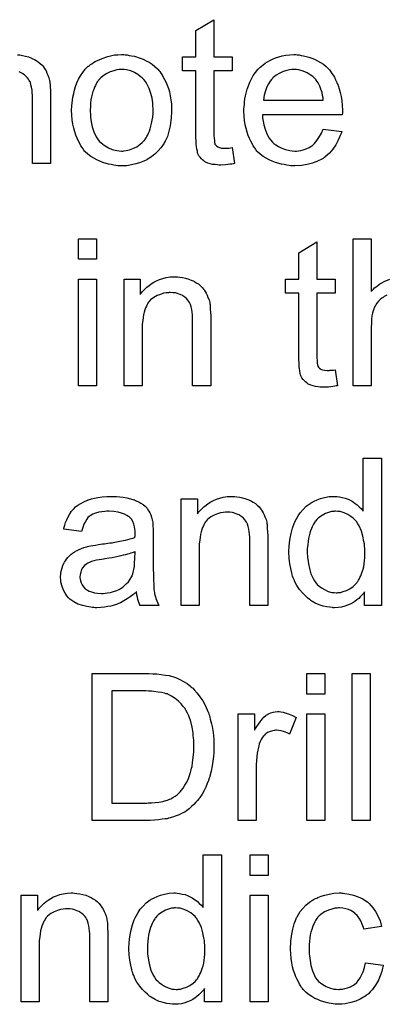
# Model space of a CAD drawing. Extents: x -1.5 to 9, y -3 to 5.
# Tile 233 of 256: x 5.205 to 5.404, y -0.879 to -0.343. Entities that reach past the tile are written whole.
import ezdxf

# ---------------------------------------------------------------- set-up
doc = ezdxf.new("R2010")
doc.units = 0
doc.layers.add('qfn16-30-34-a_mechanical_19', color=1, linetype='CONTINUOUS')

msp = doc.modelspace()

# ---------------------------------------------------------------- linework, layer by layer
at = {"layer": 'qfn16-30-34-a_mechanical_19', "color": 1}
for points in [[(5.310468, -0.363162), (5.320419, -0.363162), (5.320419, -0.370798), (5.310468, -0.370798), (5.310468, -0.40493), (5.310468, -0.405161), (5.310468, -0.405624), (5.310468, -0.406318), (5.310584, -0.407128), (5.3107, -0.408979), (5.310815, -0.409789), (5.310931, -0.410368), (5.311047, -0.410599), (5.311394, -0.411062), (5.311857, -0.41164), (5.312667, -0.412219), (5.312898, -0.412335), (5.313477, -0.412566), (5.314518, -0.412798), (5.316022, -0.412913), (5.317179, -0.412913), (5.317757, -0.412798), (5.318567, -0.412798), (5.319493, -0.412682), (5.320419, -0.412566), (5.321691, -0.421244), (5.32146, -0.421244), (5.320997, -0.421359), (5.320187, -0.421475), (5.319146, -0.421591), (5.317989, -0.421822), (5.316716, -0.421938), (5.314171, -0.422053), (5.313245, -0.422053), (5.31232, -0.421938), (5.311163, -0.421822), (5.309774, -0.421706), (5.308386, -0.421359), (5.307113, -0.421012), (5.30584, -0.420434), (5.305725, -0.420318), (5.305378, -0.420087), (5.304915, -0.41974), (5.304221, -0.419161), (5.303642, -0.418582), (5.302948, -0.417773), (5.302254, -0.416963), (5.301791, -0.415921), (5.301791, -0.415806), (5.30156, -0.415343), (5.301444, -0.414533), (5.301212, -0.413376), (5.300981, -0.411872), (5.300865, -0.410946), (5.300865, -0.409905), (5.30075, -0.408632), (5.300634, -0.40736), (5.300634, -0.405971), (5.300634, -0.404351), (5.300634, -0.370798), (5.293345, -0.370798), (5.293345, -0.363162), (5.300634, -0.363162), (5.300634, -0.348815), (5.310468, -0.342915), (5.310468, -0.363162)], [(5.203562, -0.362005), (5.204834, -0.362121), (5.206338, -0.362352), (5.207958, -0.362699), (5.209694, -0.363162), (5.211314, -0.363856), (5.211545, -0.363972), (5.212008, -0.364204), (5.212818, -0.364551), (5.213743, -0.365129), (5.2149, -0.365823), (5.215941, -0.366749), (5.216983, -0.367675), (5.217908, -0.368832), (5.218024, -0.368947), (5.218256, -0.36941), (5.218603, -0.369988), (5.219181, -0.370798), (5.219644, -0.371955), (5.220107, -0.373112), (5.220685, -0.374501), (5.221032, -0.376005), (5.221032, -0.376121), (5.221148, -0.376583), (5.221264, -0.377278), (5.221379, -0.378203), (5.221379, -0.379592), (5.221495, -0.381211), (5.221611, -0.383178), (5.221611, -0.385608), (5.221611, -0.421244), (5.211776, -0.421244), (5.211776, -0.386071), (5.211776, -0.385955), (5.211776, -0.385839), (5.211776, -0.385029), (5.211776, -0.383988), (5.211661, -0.382716), (5.211545, -0.381211), (5.211314, -0.379707), (5.210966, -0.378319), (5.210619, -0.377046), (5.210619, -0.37693), (5.210388, -0.376583), (5.210041, -0.376005), (5.209694, -0.375311), (5.209115, -0.374616), (5.208421, -0.373807), (5.207495, -0.372997), (5.206454, -0.372303), (5.206338, -0.372187), (5.205991, -0.371955), (5.205297, -0.371724), (5.204487, -0.371377)], [(5.262221, -0.362005), (5.263263, -0.362121), (5.26442, -0.362352), (5.265693, -0.362584), (5.267197, -0.362815), (5.27032, -0.363856), (5.27194, -0.364435), (5.27356, -0.365245), (5.27518, -0.366055), (5.2768, -0.367212), (5.278304, -0.368369), (5.279808, -0.369757), (5.279924, -0.369873), (5.280155, -0.370104), (5.280502, -0.370567), (5.280965, -0.371146), (5.281543, -0.371955), (5.282238, -0.372997), (5.282932, -0.374154), (5.283626, -0.375426), (5.28432, -0.376815), (5.285014, -0.37855), (5.285709, -0.380286), (5.286287, -0.382253), (5.28675, -0.384335), (5.287097, -0.386534), (5.287328, -0.388848), (5.287444, -0.391393), (5.287444, -0.391509), (5.287444, -0.391856), (5.287444, -0.392434), (5.287444, -0.393244), (5.287328, -0.39417), (5.287213, -0.395327), (5.287213, -0.396484), (5.286981, -0.397757), (5.286634, -0.400649), (5.28594, -0.403541), (5.28513, -0.406434), (5.283973, -0.409095), (5.283973, -0.409211), (5.283857, -0.409327), (5.283626, -0.409674), (5.283395, -0.410136), (5.282585, -0.411293), (5.281543, -0.412682), (5.280155, -0.414302), (5.278419, -0.415921), (5.276453, -0.417541), (5.274139, -0.419045), (5.274023, -0.419045), (5.273907, -0.419161), (5.27356, -0.419392), (5.272982, -0.419624), (5.272403, -0.419855), (5.271709, -0.420087), (5.269973, -0.420781), (5.268007, -0.421359), (5.265577, -0.421938), (5.263031, -0.422401), (5.260255, -0.422516), (5.259098, -0.422516), (5.258172, -0.422401), (5.257131, -0.422285), (5.255974, -0.422053), (5.254585, -0.421822), (5.253197, -0.421591), (5.250073, -0.420665), (5.248337, -0.419971), (5.246718, -0.419277), (5.245098, -0.418351), (5.243478, -0.41731), (5.241974, -0.416153), (5.24047, -0.414764), (5.240354, -0.414649), (5.240123, -0.414417), (5.239776, -0.413954), (5.239313, -0.41326), (5.238734, -0.41245), (5.238156, -0.411525), (5.237462, -0.410368), (5.236767, -0.408979), (5.236073, -0.407475), (5.235379, -0.40574), (5.234801, -0.403889), (5.234222, -0.401922), (5.233759, -0.399723), (5.233412, -0.397409), (5.233181, -0.394864), (5.233065, -0.392203), (5.233065, -0.391971), (5.233065, -0.391509), (5.233181, -0.390699), (5.233181, -0.389542), (5.233297, -0.388269), (5.233528, -0.386649), (5.233759, -0.385029), (5.234222, -0.383178), (5.234685, -0.381327), (5.235263, -0.37936), (5.235958, -0.377278), (5.236883, -0.375311), (5.237809, -0.373459), (5.239082, -0.371608), (5.240354, -0.369873), (5.241974, -0.368369), (5.24209, -0.368253), (5.242321, -0.368137), (5.242784, -0.36779), (5.243362, -0.367327), (5.244057, -0.366865), (5.244982, -0.366286), (5.245908, -0.365708), (5.247065, -0.365129), (5.248337, -0.364551), (5.249726, -0.363972), (5.25285, -0.362931), (5.256436, -0.362121), (5.258288, -0.362005), (5.260255, -0.361889), (5.261412, -0.361889), (5.262221, -0.362005)], [(5.355823, -0.362005), (5.356748, -0.362121), (5.357905, -0.362352), (5.359178, -0.362584), (5.360682, -0.362931), (5.362071, -0.363278), (5.36369, -0.363856), (5.365194, -0.364435), (5.366814, -0.365245), (5.368434, -0.36617), (5.370054, -0.367212), (5.371558, -0.368484), (5.372946, -0.369873), (5.373062, -0.369988), (5.373293, -0.37022), (5.373641, -0.370683), (5.374103, -0.371377), (5.374682, -0.372187), (5.37526, -0.373112), (5.375955, -0.374269), (5.376649, -0.375658), (5.377343, -0.377162), (5.378037, -0.378782), (5.378616, -0.380633), (5.379194, -0.3826), (5.379657, -0.384798), (5.380004, -0.387112), (5.380235, -0.389542), (5.380351, -0.392203), (5.380351, -0.392319), (5.380351, -0.392781), (5.380351, -0.393591), (5.380235, -0.394748), (5.336848, -0.394748), (5.336848, -0.394864), (5.336848, -0.395211), (5.336964, -0.395674), (5.336964, -0.396368), (5.337079, -0.397178), (5.337311, -0.398104), (5.337658, -0.400186), (5.338352, -0.4025), (5.339278, -0.405046), (5.34055, -0.40736), (5.34217, -0.409442), (5.342286, -0.409442), (5.342402, -0.409674), (5.343096, -0.410252), (5.344137, -0.411062), (5.345525, -0.411872), (5.347377, -0.412798), (5.349459, -0.413607), (5.351773, -0.414186), (5.353046, -0.414302), (5.354434, -0.414417), (5.35536, -0.414417), (5.356401, -0.414302), (5.357674, -0.41407), (5.359062, -0.413723), (5.360682, -0.41326), (5.362186, -0.412566), (5.36369, -0.41164), (5.363806, -0.411525), (5.364385, -0.411062), (5.365079, -0.410368), (5.365889, -0.409442), (5.366814, -0.40817), (5.367856, -0.40655), (5.368897, -0.404699), (5.369823, -0.4025), (5.380004, -0.403773), (5.380004, -0.403889), (5.379888, -0.40412), (5.379773, -0.404583), (5.379541, -0.405277), (5.379194, -0.405971), (5.378847, -0.406897), (5.377922, -0.408864), (5.376765, -0.411062), (5.375145, -0.413376), (5.373293, -0.415574), (5.37098, -0.417657), (5.370864, -0.417657), (5.370632, -0.417888), (5.370285, -0.41812), (5.369823, -0.418467), (5.369128, -0.418814), (5.368434, -0.419161), (5.367508, -0.419624), (5.366467, -0.420087), (5.36531, -0.420549), (5.364153, -0.421012), (5.361261, -0.421706), (5.358021, -0.422285), (5.354434, -0.422516), (5.353162, -0.422516), (5.352352, -0.422401), (5.35131, -0.422285), (5.350038, -0.422053), (5.348649, -0.421822), (5.347145, -0.421591), (5.343906, -0.420665), (5.34217, -0.419971), (5.34055, -0.419277), (5.338815, -0.418351), (5.337195, -0.41731), (5.335691, -0.416153), (5.334187, -0.414764), (5.334071, -0.414649), (5.33384, -0.414417), (5.333493, -0.413954), (5.33303, -0.41326), (5.332451, -0.41245), (5.331873, -0.411525), (5.331179, -0.410368), (5.330484, -0.409095), (5.32979, -0.407591), (5.329096, -0.405971), (5.328518, -0.40412), (5.327939, -0.402153), (5.327476, -0.40007), (5.327129, -0.397757), (5.326898, -0.395327), (5.326782, -0.392781), (5.326782, -0.392666), (5.326782, -0.392087), (5.326782, -0.391393), (5.326898, -0.390352), (5.327014, -0.389079), (5.327129, -0.387691), (5.327361, -0.386071), (5.327708, -0.384451), (5.328633, -0.380749), (5.329212, -0.378897), (5.329906, -0.37693), (5.330832, -0.375079), (5.331873, -0.373344), (5.33303, -0.371608), (5.334303, -0.369988), (5.334418, -0.369873), (5.33465, -0.369641), (5.335113, -0.369294), (5.335691, -0.368716), (5.336385, -0.368137), (5.337311, -0.367443), (5.338352, -0.366633), (5.339625, -0.365939), (5.340898, -0.365129), (5.342402, -0.364435), (5.344021, -0.363741), (5.345757, -0.363162), (5.347608, -0.362584), (5.349575, -0.362237), (5.351658, -0.362005), (5.353856, -0.361889), (5.355013, -0.361889), (5.355823, -0.362005)], [(5.260255, -0.369988), (5.25956, -0.369988), (5.258982, -0.370104), (5.257709, -0.37022), (5.255974, -0.370683), (5.254007, -0.371377), (5.251924, -0.372303), (5.249957, -0.373691), (5.248916, -0.374616), (5.24799, -0.375542), (5.24799, -0.375658), (5.247759, -0.375774), (5.247528, -0.376121), (5.247181, -0.376583), (5.246833, -0.377162), (5.246486, -0.377856), (5.246024, -0.378782), (5.245561, -0.379707), (5.245098, -0.380864), (5.244635, -0.382021), (5.244288, -0.38341), (5.243941, -0.384914), (5.243594, -0.386534), (5.243362, -0.388269), (5.243247, -0.390236), (5.243131, -0.392203), (5.243131, -0.392319), (5.243131, -0.392666), (5.243131, -0.393244), (5.243247, -0.394054), (5.243247, -0.39498), (5.243362, -0.396021), (5.243709, -0.398451), (5.244288, -0.401228), (5.245214, -0.404004), (5.246371, -0.406665), (5.247181, -0.407822), (5.24799, -0.408979), (5.248106, -0.408979), (5.248222, -0.409211), (5.248916, -0.409789), (5.249957, -0.410715), (5.251346, -0.41164), (5.253081, -0.412682), (5.255164, -0.413607), (5.257593, -0.414186), (5.258866, -0.414302), (5.260255, -0.414417), (5.260949, -0.414417), (5.261527, -0.414302), (5.2628, -0.41407), (5.264535, -0.413723), (5.266387, -0.413029), (5.268469, -0.412103), (5.270436, -0.410715), (5.271477, -0.409789), (5.272403, -0.408864), (5.272519, -0.408748), (5.272635, -0.408632), (5.272866, -0.408285), (5.273213, -0.407822), (5.27356, -0.407244), (5.274023, -0.40655), (5.274486, -0.405624), (5.274949, -0.404699), (5.275411, -0.403541), (5.275758, -0.402269), (5.276221, -0.40088), (5.276568, -0.399376), (5.276915, -0.397641), (5.277147, -0.395905), (5.277378, -0.393938), (5.277378, -0.391856), (5.277378, -0.39174), (5.277378, -0.391393), (5.277378, -0.390815), (5.277262, -0.39012), (5.277262, -0.389195), (5.277147, -0.388153), (5.2768, -0.385724), (5.276221, -0.383178), (5.275296, -0.380401), (5.274023, -0.377856), (5.273329, -0.376583), (5.272403, -0.375542), (5.272403, -0.375426), (5.272172, -0.375311), (5.271477, -0.374616), (5.270436, -0.373807), (5.269048, -0.372765), (5.267312, -0.371724), (5.26523, -0.370798), (5.262916, -0.37022), (5.261643, -0.370104), (5.260255, -0.369988)], [(5.353972, -0.369988), (5.353277, -0.369988), (5.352815, -0.370104), (5.351542, -0.37022), (5.350038, -0.370567), (5.348187, -0.371146), (5.34622, -0.371955), (5.344368, -0.373112), (5.342517, -0.374616), (5.342286, -0.374848), (5.341823, -0.375426), (5.341013, -0.376468), (5.340203, -0.377856), (5.339278, -0.379476), (5.338468, -0.381558), (5.337774, -0.383988), (5.337426, -0.386649), (5.369938, -0.386649), (5.369938, -0.386534), (5.369938, -0.386302), (5.369823, -0.385955), (5.369823, -0.385492), (5.369591, -0.384104), (5.369244, -0.3826), (5.368666, -0.380749), (5.368087, -0.379013), (5.367161, -0.377278), (5.36612, -0.375774), (5.36612, -0.375658), (5.365889, -0.375542), (5.36531, -0.374848), (5.364269, -0.373922), (5.362881, -0.372881), (5.361145, -0.37184), (5.359062, -0.370914), (5.356633, -0.37022), (5.35536, -0.370104), (5.353972, -0.369988)], [(5.246602, -0.473355), (5.236767, -0.473355), (5.236767, -0.462132), (5.246602, -0.462132), (5.246602, -0.473355)], [(5.366467, -0.484115), (5.376417, -0.484115), (5.376417, -0.491751), (5.366467, -0.491751), (5.366467, -0.525883), (5.366467, -0.526114), (5.366467, -0.526577), (5.366467, -0.527271), (5.366583, -0.528081), (5.366699, -0.529932), (5.366814, -0.530742), (5.36693, -0.531321), (5.367046, -0.531552), (5.367393, -0.532015), (5.367856, -0.532593), (5.368666, -0.533172), (5.368897, -0.533288), (5.369475, -0.533519), (5.370517, -0.53375), (5.372021, -0.533866), (5.373178, -0.533866), (5.373756, -0.53375), (5.374566, -0.53375), (5.375492, -0.533635), (5.376417, -0.533519), (5.37769, -0.542196), (5.377459, -0.542196), (5.376996, -0.542312), (5.376186, -0.542428), (5.375145, -0.542543), (5.373988, -0.542775), (5.372715, -0.542891), (5.37017, -0.543006), (5.369244, -0.543006), (5.368318, -0.542891), (5.367161, -0.542775), (5.365773, -0.542659), (5.364385, -0.542312), (5.363112, -0.541965), (5.361839, -0.541386), (5.361724, -0.541271), (5.361376, -0.541039), (5.360914, -0.540692), (5.360219, -0.540114), (5.359641, -0.539535), (5.358947, -0.538725), (5.358252, -0.537915), (5.35779, -0.536874), (5.35779, -0.536759), (5.357558, -0.536296), (5.357443, -0.535486), (5.357211, -0.534329), (5.35698, -0.532825), (5.356864, -0.531899), (5.356864, -0.530858), (5.356748, -0.529585), (5.356633, -0.528312), (5.356633, -0.526924), (5.356633, -0.525304), (5.356633, -0.491751), (5.349344, -0.491751), (5.349344, -0.484115), (5.356633, -0.484115), (5.356633, -0.469768), (5.366467, -0.463868), (5.366467, -0.484115)], [(5.404533, -0.492793), (5.403028, -0.493602), (5.402913, -0.493718), (5.40245, -0.494065), (5.401756, -0.494528), (5.400946, -0.495222), (5.40002, -0.496148), (5.399095, -0.497189), (5.398285, -0.498462), (5.397591, -0.49985), (5.397475, -0.500082), (5.397359, -0.500544), (5.397128, -0.50147), (5.396781, -0.502627), (5.396434, -0.504131), (5.396202, -0.505982), (5.396086, -0.508065), (5.395971, -0.510495), (5.395971, -0.542196), (5.386136, -0.542196), (5.386136, -0.462132), (5.395971, -0.462132), (5.395971, -0.490826)], [(5.246602, -0.542196), (5.236767, -0.542196), (5.236767, -0.484115), (5.246602, -0.484115), (5.246602, -0.542196)], [(5.290684, -0.482958), (5.291956, -0.483074), (5.293461, -0.483305), (5.29508, -0.483652), (5.296816, -0.484115), (5.298436, -0.484809), (5.298667, -0.484925), (5.29913, -0.485156), (5.29994, -0.485503), (5.300865, -0.486082), (5.302022, -0.486776), (5.303064, -0.487702), (5.304105, -0.488627), (5.30503, -0.489784), (5.305146, -0.4899), (5.305378, -0.490363), (5.305725, -0.490941), (5.306303, -0.491751), (5.306766, -0.492908), (5.307229, -0.494065), (5.307807, -0.495454), (5.308154, -0.496958), (5.308154, -0.497073), (5.30827, -0.497536), (5.308386, -0.49823), (5.308502, -0.499156), (5.308502, -0.500544), (5.308617, -0.502164), (5.308733, -0.504131), (5.308733, -0.506561), (5.308733, -0.542196), (5.298898, -0.542196), (5.298898, -0.507024), (5.298898, -0.506908), (5.298898, -0.506792), (5.298898, -0.505982), (5.298898, -0.504941), (5.298783, -0.503668), (5.298667, -0.502164), (5.298436, -0.50066), (5.298088, -0.499272), (5.297741, -0.497999), (5.297741, -0.497883), (5.29751, -0.497536), (5.297163, -0.496958), (5.296816, -0.496264), (5.296237, -0.495569), (5.295543, -0.494759), (5.294618, -0.49395), (5.293576, -0.493255), (5.293461, -0.49314), (5.293113, -0.492908), (5.292419, -0.492677), (5.291609, -0.49233), (5.290684, -0.491983), (5.289527, -0.491635), (5.288138, -0.49152), (5.28675, -0.491404), (5.286171, -0.491404), (5.285709, -0.49152), (5.284552, -0.491635), (5.283047, -0.491867), (5.281428, -0.492445), (5.279577, -0.49314), (5.277725, -0.494065), (5.27599, -0.495454), (5.275758, -0.495685), (5.275296, -0.496264), (5.274949, -0.496726), (5.274601, -0.497305), (5.274139, -0.497999), (5.273792, -0.498809), (5.273329, -0.499735), (5.272866, -0.500892), (5.272519, -0.502164), (5.272172, -0.503553), (5.27194, -0.505057), (5.271709, -0.506676), (5.271477, -0.508643), (5.271477, -0.51061), (5.271477, -0.542196), (5.261643, -0.542196), (5.261643, -0.484115), (5.270436, -0.484115), (5.270436, -0.492445), (5.270552, -0.49233), (5.270783, -0.491983), (5.27113, -0.49152), (5.271593, -0.490941), (5.272287, -0.490247), (5.273097, -0.489437), (5.274023, -0.488512), (5.27518, -0.487586), (5.276337, -0.486776), (5.277725, -0.485851), (5.279229, -0.485041), (5.280849, -0.484346), (5.2827, -0.483768), (5.284552, -0.483305), (5.286634, -0.482958), (5.288833, -0.482842), (5.289758, -0.482842), (5.290684, -0.482958)], [(5.395971, -0.490826), (5.396086, -0.49071), (5.396318, -0.490478), (5.396665, -0.490131), (5.397243, -0.489553), (5.397822, -0.488974), (5.398632, -0.48828), (5.399673, -0.487586), (5.400714, -0.486776), (5.401871, -0.486082), (5.403144, -0.485388), (5.406152, -0.484115)], [(5.401524, -0.661761), (5.392384, -0.661761), (5.392384, -0.654472), (5.392268, -0.654587), (5.392153, -0.654819), (5.391806, -0.655282), (5.391343, -0.65586), (5.390764, -0.656439), (5.39007, -0.657133), (5.38926, -0.657943), (5.388219, -0.658753), (5.387177, -0.659562), (5.38602, -0.660372), (5.384632, -0.661067), (5.383128, -0.661645), (5.381624, -0.662224), (5.379888, -0.662686), (5.378037, -0.662918), (5.37607, -0.663034), (5.375376, -0.663034), (5.374913, -0.662918), (5.373525, -0.662802), (5.371905, -0.662571), (5.369938, -0.662108), (5.36774, -0.661414), (5.365542, -0.660488), (5.363343, -0.659215), (5.363228, -0.659215), (5.363112, -0.658984), (5.362418, -0.658521), (5.361376, -0.657596), (5.360104, -0.656439), (5.3586, -0.654934), (5.357096, -0.653083), (5.355591, -0.651001), (5.354319, -0.648571), (5.354319, -0.648455), (5.354203, -0.648224), (5.354087, -0.647877), (5.353856, -0.647414), (5.353624, -0.64672), (5.353277, -0.64591), (5.353046, -0.6451), (5.352815, -0.644059), (5.352236, -0.641745), (5.351658, -0.639084), (5.35131, -0.636075), (5.351195, -0.632836), (5.351195, -0.63272), (5.351195, -0.632489), (5.351195, -0.632026), (5.351195, -0.631332), (5.35131, -0.630638), (5.35131, -0.629712), (5.351542, -0.627629), (5.351889, -0.6252), (5.352467, -0.622538), (5.353162, -0.619762), (5.354087, -0.617101), (5.354087, -0.616985), (5.354203, -0.616754), (5.354434, -0.616406), (5.354666, -0.615944), (5.35536, -0.614671), (5.356286, -0.613051), (5.357443, -0.611316), (5.358947, -0.60958), (5.360682, -0.607729), (5.362765, -0.606225), (5.362881, -0.606225), (5.362996, -0.606109), (5.363343, -0.605878), (5.363806, -0.605646), (5.364963, -0.605068), (5.366583, -0.604258), (5.368434, -0.603564), (5.370632, -0.602985), (5.373062, -0.602522), (5.375608, -0.602407), (5.376533, -0.602407), (5.377459, -0.602522), (5.378731, -0.602638), (5.380235, -0.602985), (5.381855, -0.603332), (5.383475, -0.603911), (5.384979, -0.604721), (5.385211, -0.604836), (5.385673, -0.605068), (5.386368, -0.605646), (5.387293, -0.606225), (5.38845, -0.607035), (5.389492, -0.608076), (5.390649, -0.609117), (5.39169, -0.61039), (5.39169, -0.581696), (5.401524, -0.581696), (5.401524, -0.661761)], [(5.257478, -0.602522), (5.259213, -0.602638), (5.26118, -0.60287), (5.263147, -0.603217), (5.265114, -0.603679), (5.266965, -0.604258), (5.267197, -0.604374), (5.267775, -0.604605), (5.268585, -0.604952), (5.269626, -0.605415), (5.270783, -0.606109), (5.27194, -0.606803), (5.272982, -0.607729), (5.273907, -0.608654), (5.274023, -0.60877), (5.274254, -0.609117), (5.274601, -0.609696), (5.275064, -0.61039), (5.275643, -0.611431), (5.276105, -0.612473), (5.276568, -0.613745), (5.276915, -0.615249), (5.276915, -0.615365), (5.277031, -0.615712), (5.277147, -0.616406), (5.277262, -0.617332), (5.277262, -0.618605), (5.277378, -0.620109), (5.277494, -0.622076), (5.277494, -0.624274), (5.277494, -0.637464), (5.277494, -0.63758), (5.277494, -0.638042), (5.277494, -0.638736), (5.277494, -0.639662), (5.277494, -0.640703), (5.277494, -0.641976), (5.27761, -0.644753), (5.27761, -0.647645), (5.277725, -0.650538), (5.277841, -0.651811), (5.277841, -0.652968), (5.277957, -0.654009), (5.278072, -0.654819), (5.278072, -0.654934), (5.278188, -0.655397), (5.278304, -0.656091), (5.278651, -0.657017), (5.278882, -0.658058), (5.279345, -0.659215), (5.279924, -0.660488), (5.280502, -0.661761), (5.270205, -0.661761), (5.270089, -0.661645), (5.269973, -0.661182), (5.269742, -0.660604), (5.269395, -0.659678), (5.269048, -0.658637), (5.268816, -0.657364), (5.268585, -0.655976), (5.268354, -0.654472), (5.268238, -0.654472), (5.268122, -0.654703), (5.267428, -0.655282), (5.266387, -0.656091), (5.264998, -0.657133), (5.263263, -0.658174), (5.261527, -0.659331), (5.259676, -0.660372), (5.257709, -0.661182), (5.257478, -0.661298), (5.256784, -0.661414), (5.255742, -0.661761), (5.25447, -0.662108), (5.25285, -0.662455), (5.250999, -0.662686), (5.248916, -0.662918), (5.246833, -0.663034), (5.245908, -0.663034), (5.245214, -0.662918), (5.244404, -0.662918), (5.243478, -0.662802), (5.241395, -0.662455), (5.239082, -0.661876), (5.236536, -0.661067), (5.234222, -0.65991), (5.23214, -0.658405), (5.231908, -0.658174), (5.23133, -0.657596), (5.23052, -0.656554), (5.229594, -0.655166), (5.228668, -0.65343), (5.227859, -0.651463), (5.22728, -0.649034), (5.227164, -0.647877), (5.227049, -0.646488), (5.227049, -0.646257), (5.227049, -0.645794), (5.227164, -0.644984), (5.22728, -0.643943), (5.227511, -0.64267), (5.227859, -0.641398), (5.228321, -0.640009), (5.2289, -0.638736), (5.229016, -0.638621), (5.229247, -0.638158), (5.22971, -0.637464), (5.230288, -0.636654), (5.230983, -0.635728), (5.231908, -0.634803), (5.232834, -0.633877), (5.233991, -0.633067), (5.234106, -0.632952), (5.234569, -0.63272), (5.235148, -0.632257), (5.236073, -0.631794), (5.237115, -0.631332), (5.238387, -0.630753), (5.23966, -0.63029), (5.241164, -0.629828), (5.24128, -0.629828), (5.241743, -0.629712), (5.242437, -0.629481), (5.243362, -0.629365), (5.244519, -0.629133), (5.246024, -0.628902), (5.247759, -0.628555), (5.249842, -0.628323), (5.249957, -0.628323), (5.25042, -0.628208), (5.250999, -0.628208), (5.251809, -0.628092), (5.252734, -0.627976), (5.253891, -0.627745), (5.255164, -0.627629), (5.256552, -0.627398), (5.259329, -0.626819), (5.262337, -0.626241), (5.264998, -0.625547), (5.266271, -0.6252), (5.267428, -0.624852), (5.267428, -0.624737), (5.267428, -0.624505), (5.267544, -0.623811), (5.267544, -0.623001), (5.267544, -0.622538), (5.267544, -0.622307), (5.267544, -0.622191), (5.267544, -0.622076), (5.267544, -0.621381), (5.267428, -0.620225), (5.267197, -0.618952), (5.26685, -0.617563), (5.266271, -0.616175), (5.265577, -0.614902), (5.264651, -0.613861), (5.264535, -0.613745), (5.263957, -0.613283), (5.263031, -0.61282), (5.261874, -0.612125), (5.260255, -0.611547), (5.258403, -0.610968), (5.256089, -0.610621), (5.253428, -0.610506), (5.252271, -0.610506), (5.251114, -0.610621), (5.249494, -0.610853), (5.247875, -0.611084), (5.246139, -0.611547), (5.244519, -0.612125), (5.243131, -0.612935), (5.243015, -0.613051), (5.242552, -0.613398), (5.241974, -0.613977), (5.24128, -0.614902), (5.240586, -0.616059), (5.239776, -0.617563), (5.239082, -0.619415), (5.238387, -0.621497), (5.228784, -0.620225), (5.228784, -0.620109), (5.2289, -0.619993), (5.2289, -0.619646), (5.229016, -0.619183), (5.229363, -0.618142), (5.229825, -0.616638), (5.230404, -0.615134), (5.231098, -0.613514), (5.232024, -0.611894), (5.233065, -0.61039), (5.233181, -0.610274), (5.233644, -0.609812), (5.234338, -0.609117), (5.235263, -0.608192), (5.236536, -0.607266), (5.23804, -0.606341), (5.239776, -0.605299), (5.241743, -0.604489), (5.241858, -0.604489), (5.241974, -0.604374), (5.242321, -0.604258), (5.242784, -0.604142), (5.243941, -0.603795), (5.245561, -0.603448), (5.247412, -0.603101), (5.249726, -0.602754), (5.252156, -0.602522), (5.254932, -0.602407), (5.256205, -0.602407), (5.257478, -0.602522)], [(5.321691, -0.602522), (5.322964, -0.602638), (5.324468, -0.60287), (5.326088, -0.603217), (5.327823, -0.603679), (5.329443, -0.604374), (5.329675, -0.604489), (5.330137, -0.604721), (5.330947, -0.605068), (5.331873, -0.605646), (5.33303, -0.606341), (5.334071, -0.607266), (5.335113, -0.608192), (5.336038, -0.609349), (5.336154, -0.609464), (5.336385, -0.609927), (5.336732, -0.610506), (5.337311, -0.611316), (5.337774, -0.612473), (5.338236, -0.61363), (5.338815, -0.615018), (5.339162, -0.616522), (5.339162, -0.616638), (5.339278, -0.617101), (5.339393, -0.617795), (5.339509, -0.61872), (5.339509, -0.620109), (5.339625, -0.621729), (5.33974, -0.623696), (5.33974, -0.626125), (5.33974, -0.661761), (5.329906, -0.661761), (5.329906, -0.626588), (5.329906, -0.626472), (5.329906, -0.626357), (5.329906, -0.625547), (5.329906, -0.624505), (5.32979, -0.623233), (5.329675, -0.621729), (5.329443, -0.620225), (5.329096, -0.618836), (5.328749, -0.617563), (5.328749, -0.617448), (5.328518, -0.617101), (5.328171, -0.616522), (5.327823, -0.615828), (5.327245, -0.615134), (5.326551, -0.614324), (5.325625, -0.613514), (5.324584, -0.61282), (5.324468, -0.612704), (5.324121, -0.612473), (5.323427, -0.612241), (5.322617, -0.611894), (5.321691, -0.611547), (5.320534, -0.6112), (5.319146, -0.611084), (5.317757, -0.610968), (5.317179, -0.610968), (5.316716, -0.611084), (5.315559, -0.6112), (5.314055, -0.611431), (5.312435, -0.61201), (5.310584, -0.612704), (5.308733, -0.61363), (5.306997, -0.615018), (5.306766, -0.615249), (5.306303, -0.615828), (5.305956, -0.616291), (5.305609, -0.616869), (5.305146, -0.617563), (5.304799, -0.618373), (5.304336, -0.619299), (5.303873, -0.620456), (5.303526, -0.621729), (5.303179, -0.623117), (5.302948, -0.624621), (5.302717, -0.626241), (5.302485, -0.628208), (5.302485, -0.630175), (5.302485, -0.661761), (5.292651, -0.661761), (5.292651, -0.603679), (5.301444, -0.603679), (5.301444, -0.61201), (5.30156, -0.611894), (5.301791, -0.611547), (5.302138, -0.611084), (5.302601, -0.610506), (5.303295, -0.609812), (5.304105, -0.609002), (5.30503, -0.608076), (5.306188, -0.60715), (5.307345, -0.606341), (5.308733, -0.605415), (5.310237, -0.604605), (5.311857, -0.603911), (5.313708, -0.603332), (5.315559, -0.60287), (5.317642, -0.602522), (5.31984, -0.602407), (5.320766, -0.602407), (5.321691, -0.602522)], [(5.376649, -0.610506), (5.37607, -0.610506), (5.375608, -0.610621), (5.374335, -0.610737), (5.372831, -0.6112), (5.371095, -0.611778), (5.369244, -0.61282), (5.367393, -0.614092), (5.366467, -0.615018), (5.365657, -0.615944), (5.365657, -0.616059), (5.365426, -0.616175), (5.36531, -0.616522), (5.364963, -0.616985), (5.364616, -0.617563), (5.364269, -0.618258), (5.363922, -0.619067), (5.363459, -0.619993), (5.362996, -0.62115), (5.362649, -0.622423), (5.362302, -0.623811), (5.361955, -0.625315), (5.361724, -0.626935), (5.361492, -0.628786), (5.361261, -0.630753), (5.361261, -0.632836), (5.361261, -0.632952), (5.361261, -0.633299), (5.361261, -0.633877), (5.361376, -0.634687), (5.361376, -0.635613), (5.361492, -0.636654), (5.361839, -0.639084), (5.362418, -0.641745), (5.363228, -0.644521), (5.364385, -0.647183), (5.365079, -0.64834), (5.365889, -0.649497), (5.366004, -0.649497), (5.36612, -0.649728), (5.366699, -0.650307), (5.36774, -0.651232), (5.369013, -0.652158), (5.370632, -0.653199), (5.372599, -0.654125), (5.374682, -0.654703), (5.375839, -0.654819), (5.376996, -0.654934), (5.377574, -0.654934), (5.378037, -0.654819), (5.37931, -0.654703), (5.380814, -0.65424), (5.38255, -0.653662), (5.384401, -0.652736), (5.386252, -0.651463), (5.387177, -0.650654), (5.387987, -0.649728), (5.387987, -0.649612), (5.388219, -0.649497), (5.38845, -0.649149), (5.388682, -0.648687), (5.389029, -0.648108), (5.389492, -0.64753), (5.389839, -0.646604), (5.390301, -0.645678), (5.390764, -0.644637), (5.391111, -0.64348), (5.391574, -0.642092), (5.391921, -0.640703), (5.392153, -0.639084), (5.392384, -0.637464), (5.392615, -0.635613), (5.392615, -0.633646), (5.392615, -0.63353), (5.392615, -0.633067), (5.392615, -0.632489), (5.3925, -0.631679), (5.3925, -0.630753), (5.392384, -0.629596), (5.392268, -0.628323), (5.392037, -0.626935), (5.391458, -0.624158), (5.390649, -0.621266), (5.389492, -0.618489), (5.388797, -0.617332), (5.387987, -0.616175), (5.387987, -0.616059), (5.387756, -0.615944), (5.387177, -0.615249), (5.386136, -0.614324), (5.384864, -0.613283), (5.383244, -0.612241), (5.381277, -0.611431), (5.379078, -0.610737), (5.377922, -0.610621), (5.376649, -0.610506)], [(5.267544, -0.632604), (5.267428, -0.632604), (5.267312, -0.63272), (5.266965, -0.632836), (5.266502, -0.632952), (5.265924, -0.633183), (5.26523, -0.633414), (5.26442, -0.633646), (5.263494, -0.633877), (5.262453, -0.634224), (5.26118, -0.634456), (5.259908, -0.634803), (5.258403, -0.63515), (5.256784, -0.635497), (5.255164, -0.635844), (5.253313, -0.636075), (5.251346, -0.636423), (5.251114, -0.636423), (5.25042, -0.636538), (5.249263, -0.63677), (5.24799, -0.637001), (5.246602, -0.637232), (5.245214, -0.63758), (5.243941, -0.637927), (5.242784, -0.638389), (5.242668, -0.638389), (5.242321, -0.638621), (5.241858, -0.638852), (5.241395, -0.639199), (5.240007, -0.640125), (5.23885, -0.641513), (5.23885, -0.641629), (5.238619, -0.64186), (5.238503, -0.642323), (5.238272, -0.642902), (5.23804, -0.643596), (5.237809, -0.64429), (5.237693, -0.645216), (5.237577, -0.646141), (5.237577, -0.646257), (5.237577, -0.646836), (5.237693, -0.64753), (5.237925, -0.648455), (5.238272, -0.649497), (5.23885, -0.650538), (5.239544, -0.651695), (5.24047, -0.652736), (5.240586, -0.652852), (5.241048, -0.653083), (5.241743, -0.653546), (5.242668, -0.654009), (5.243941, -0.654472), (5.245445, -0.654934), (5.247181, -0.655166), (5.249263, -0.655282), (5.250189, -0.655282), (5.251346, -0.655166), (5.252618, -0.654934), (5.254238, -0.654703), (5.255858, -0.65424), (5.257593, -0.653662), (5.259329, -0.652852), (5.25956, -0.652736), (5.260023, -0.652389), (5.260833, -0.651811), (5.261759, -0.651001), (5.2628, -0.650075), (5.263957, -0.648918), (5.264883, -0.64753), (5.265808, -0.646026), (5.265924, -0.64591), (5.26604, -0.645447), (5.266271, -0.644637), (5.266618, -0.643596), (5.266965, -0.642207), (5.267197, -0.640588), (5.267312, -0.638621), (5.267428, -0.636307), (5.267544, -0.632604)], [(5.277147, -0.698971), (5.279461, -0.699086), (5.281775, -0.699318), (5.284089, -0.699665), (5.286056, -0.700012), (5.286171, -0.700012), (5.286403, -0.700128), (5.28675, -0.700128), (5.287213, -0.700359), (5.288485, -0.700706), (5.290105, -0.701285), (5.291956, -0.702095), (5.293923, -0.703136), (5.29589, -0.704293), (5.297741, -0.705797), (5.297857, -0.705913), (5.297973, -0.706028), (5.29832, -0.706375), (5.298783, -0.706722), (5.29994, -0.70788), (5.301328, -0.709499), (5.302832, -0.711466), (5.304452, -0.71378), (5.305956, -0.716441), (5.307229, -0.719449), (5.307229, -0.719565), (5.307345, -0.719797), (5.307576, -0.720259), (5.307692, -0.720954), (5.308039, -0.721764), (5.30827, -0.722689), (5.308502, -0.72373), (5.308849, -0.725003), (5.309196, -0.726276), (5.309427, -0.72778), (5.310006, -0.731019), (5.310353, -0.734606), (5.310468, -0.73854), (5.310468, -0.738656), (5.310468, -0.738887), (5.310468, -0.739466), (5.310468, -0.740044), (5.310353, -0.740854), (5.310353, -0.74178), (5.310237, -0.743978), (5.30989, -0.746523), (5.309543, -0.749184), (5.308964, -0.751961), (5.30827, -0.754738), (5.30827, -0.754854), (5.308154, -0.755085), (5.308039, -0.755432), (5.307923, -0.755895), (5.30746, -0.757168), (5.306766, -0.758788), (5.306072, -0.760639), (5.305146, -0.76249), (5.303989, -0.764457), (5.302832, -0.766308), (5.302717, -0.766539), (5.302254, -0.767118), (5.30156, -0.767928), (5.300634, -0.768969), (5.299593, -0.770126), (5.29832, -0.771283), (5.297047, -0.772556), (5.295543, -0.773597), (5.295312, -0.773713), (5.294849, -0.77406), (5.294039, -0.774523), (5.292882, -0.775101), (5.291494, -0.775795), (5.289874, -0.776374), (5.288023, -0.777068), (5.28594, -0.777647), (5.285709, -0.777647), (5.285361, -0.777762), (5.285014, -0.777878), (5.283857, -0.777994), (5.282238, -0.778225), (5.280386, -0.778457), (5.278188, -0.778688), (5.275758, -0.778804), (5.273097, -0.778919), (5.244288, -0.778919), (5.244288, -0.698855), (5.275064, -0.698855), (5.277147, -0.698971)], [(5.370864, -0.710078), (5.361029, -0.710078), (5.361029, -0.698855), (5.370864, -0.698855), (5.370864, -0.710078)], [(5.395508, -0.778919), (5.385673, -0.778919), (5.385673, -0.698855), (5.395508, -0.698855), (5.395508, -0.778919)], [(5.273444, -0.708342), (5.254932, -0.708342), (5.254932, -0.769432), (5.273907, -0.769432), (5.274717, -0.769316), (5.276453, -0.769201), (5.278419, -0.769085), (5.280502, -0.768853), (5.282585, -0.768506), (5.28432, -0.768043), (5.284552, -0.767928), (5.28513, -0.767812), (5.28594, -0.767465), (5.286981, -0.767002), (5.288138, -0.766308), (5.289295, -0.765614), (5.290452, -0.764804), (5.291609, -0.763878), (5.291725, -0.763647), (5.292188, -0.763184), (5.292882, -0.762374), (5.293692, -0.761217), (5.294618, -0.759713), (5.295659, -0.757978), (5.296584, -0.756011), (5.297394, -0.753812), (5.297394, -0.753697), (5.29751, -0.753465), (5.297626, -0.753118), (5.297741, -0.752655), (5.297857, -0.752077), (5.298088, -0.751267), (5.29832, -0.750457), (5.298551, -0.749532), (5.298898, -0.747217), (5.299245, -0.744556), (5.299477, -0.741548), (5.299593, -0.738309), (5.299593, -0.738193), (5.299593, -0.73773), (5.299593, -0.737152), (5.299477, -0.736226), (5.299477, -0.735185), (5.299361, -0.734028), (5.299245, -0.732639), (5.29913, -0.731251), (5.298551, -0.728127), (5.297857, -0.724887), (5.296816, -0.721879), (5.296122, -0.720375), (5.295427, -0.719102), (5.295427, -0.718987), (5.295196, -0.718755), (5.294965, -0.718408), (5.294733, -0.717945), (5.293808, -0.716788), (5.292651, -0.7154), (5.291146, -0.713896), (5.289411, -0.712392), (5.287444, -0.711119), (5.285361, -0.710078), (5.28513, -0.709962), (5.284552, -0.709846), (5.28351, -0.709499), (5.282006, -0.709152), (5.280155, -0.708921), (5.277841, -0.708574), (5.276453, -0.708458), (5.274949, -0.708458), (5.273444, -0.708342)], [(5.346914, -0.719681), (5.348187, -0.719912), (5.349691, -0.720375), (5.35131, -0.720954), (5.353162, -0.721764), (5.355129, -0.722805), (5.351542, -0.731829), (5.351426, -0.731714), (5.350963, -0.731482), (5.350269, -0.731135), (5.349344, -0.730788), (5.348302, -0.730441), (5.34703, -0.730094), (5.345757, -0.729862), (5.344484, -0.729747), (5.343906, -0.729747), (5.343327, -0.729862), (5.342517, -0.729978), (5.341707, -0.73021), (5.340666, -0.730557), (5.339625, -0.731019), (5.338699, -0.731714), (5.338583, -0.731829), (5.338236, -0.732061), (5.337889, -0.732524), (5.337311, -0.733102), (5.336732, -0.733912), (5.336154, -0.734838), (5.335575, -0.735879), (5.335113, -0.737152), (5.334997, -0.737383), (5.334881, -0.738077), (5.33465, -0.739119), (5.334303, -0.740507), (5.333956, -0.742242), (5.333724, -0.744209), (5.333608, -0.746292), (5.333493, -0.748606), (5.333493, -0.778919), (5.323658, -0.778919), (5.323658, -0.720838), (5.332567, -0.720838), (5.332567, -0.729631), (5.332683, -0.729515), (5.333146, -0.728706), (5.333724, -0.727664), (5.33465, -0.726391), (5.335575, -0.725119), (5.336617, -0.72373), (5.337658, -0.722573), (5.338699, -0.721648), (5.338815, -0.721532), (5.339162, -0.721301), (5.339856, -0.720954), (5.34055, -0.720606), (5.341476, -0.720259), (5.342633, -0.719912), (5.34379, -0.719681), (5.345063, -0.719565), (5.345873, -0.719565), (5.346914, -0.719681)], [(5.370864, -0.778919), (5.361029, -0.778919), (5.361029, -0.720838), (5.370864, -0.720838), (5.370864, -0.778919)], [(5.314518, -0.877658), (5.305378, -0.877658), (5.305378, -0.870369), (5.305262, -0.870484), (5.305146, -0.870716), (5.304799, -0.871178), (5.304336, -0.871757), (5.303758, -0.872336), (5.303064, -0.87303), (5.302254, -0.87384), (5.301212, -0.874649), (5.300171, -0.875459), (5.299014, -0.876269), (5.297626, -0.876963), (5.296122, -0.877542), (5.294618, -0.87812), (5.292882, -0.878583), (5.291031, -0.878815), (5.289064, -0.87893), (5.28837, -0.87893), (5.287907, -0.878815), (5.286519, -0.878699), (5.284899, -0.878468), (5.282932, -0.878005), (5.280734, -0.877311), (5.278535, -0.876385), (5.276337, -0.875112), (5.276221, -0.875112), (5.276105, -0.874881), (5.275411, -0.874418), (5.27437, -0.873492), (5.273097, -0.872336), (5.271593, -0.870831), (5.270089, -0.86898), (5.268585, -0.866898), (5.267312, -0.864468), (5.267312, -0.864352), (5.267197, -0.864121), (5.267081, -0.863774), (5.26685, -0.863311), (5.266618, -0.862617), (5.266271, -0.861807), (5.26604, -0.860997), (5.265808, -0.859956), (5.26523, -0.857642), (5.264651, -0.854981), (5.264304, -0.851972), (5.264188, -0.848733), (5.264188, -0.848617), (5.264188, -0.848386), (5.264188, -0.847923), (5.264188, -0.847229), (5.264304, -0.846534), (5.264304, -0.845609), (5.264535, -0.843526), (5.264883, -0.841096), (5.265461, -0.838435), (5.266155, -0.835659), (5.267081, -0.832997), (5.267081, -0.832882), (5.267197, -0.83265), (5.267428, -0.832303), (5.267659, -0.831841), (5.268354, -0.830568), (5.269279, -0.828948), (5.270436, -0.827212), (5.27194, -0.825477), (5.273676, -0.823626), (5.275758, -0.822122), (5.275874, -0.822122), (5.27599, -0.822006), (5.276337, -0.821775), (5.2768, -0.821543), (5.277957, -0.820965), (5.279577, -0.820155), (5.281428, -0.819461), (5.283626, -0.818882), (5.286056, -0.818419), (5.288601, -0.818304), (5.289527, -0.818304), (5.290452, -0.818419), (5.291725, -0.818535), (5.293229, -0.818882), (5.294849, -0.819229), (5.296469, -0.819808), (5.297973, -0.820618), (5.298204, -0.820733), (5.298667, -0.820965), (5.299361, -0.821543), (5.300287, -0.822122), (5.301444, -0.822932), (5.302485, -0.823973), (5.303642, -0.825014), (5.304683, -0.826287), (5.304683, -0.797593), (5.314518, -0.797593), (5.314518, -0.877658)], [(5.339972, -0.808816), (5.330137, -0.808816), (5.330137, -0.797593), (5.339972, -0.797593), (5.339972, -0.808816)], [(5.234685, -0.818419), (5.235958, -0.818535), (5.237462, -0.818766), (5.239082, -0.819114), (5.240817, -0.819576), (5.242437, -0.82027), (5.242668, -0.820386), (5.243131, -0.820618), (5.243941, -0.820965), (5.244867, -0.821543), (5.246024, -0.822237), (5.247065, -0.823163), (5.248106, -0.824089), (5.249032, -0.825246), (5.249147, -0.825361), (5.249379, -0.825824), (5.249726, -0.826403), (5.250304, -0.827212), (5.250767, -0.82837), (5.25123, -0.829527), (5.251809, -0.830915), (5.252156, -0.832419), (5.252156, -0.832535), (5.252271, -0.832997), (5.252387, -0.833692), (5.252503, -0.834617), (5.252503, -0.836006), (5.252618, -0.837625), (5.252734, -0.839592), (5.252734, -0.842022), (5.252734, -0.877658), (5.2429, -0.877658), (5.2429, -0.842485), (5.2429, -0.842369), (5.2429, -0.842254), (5.2429, -0.841444), (5.2429, -0.840402), (5.242784, -0.83913), (5.242668, -0.837625), (5.242437, -0.836121), (5.24209, -0.834733), (5.241743, -0.83346), (5.241743, -0.833345), (5.241511, -0.832997), (5.241164, -0.832419), (5.240817, -0.831725), (5.240239, -0.831031), (5.239544, -0.830221), (5.238619, -0.829411), (5.237577, -0.828717), (5.237462, -0.828601), (5.237115, -0.82837), (5.23642, -0.828138), (5.23561, -0.827791), (5.234685, -0.827444), (5.233528, -0.827097), (5.23214, -0.826981), (5.230751, -0.826865), (5.230173, -0.826865), (5.22971, -0.826981), (5.228553, -0.827097), (5.227049, -0.827328), (5.225429, -0.827907), (5.223578, -0.828601), (5.221726, -0.829527), (5.219991, -0.830915), (5.21976, -0.831146), (5.219297, -0.831725), (5.21895, -0.832188), (5.218603, -0.832766), (5.21814, -0.83346), (5.217793, -0.83427), (5.21733, -0.835196), (5.216867, -0.836353), (5.21652, -0.837625), (5.216173, -0.839014), (5.215941, -0.840518), (5.21571, -0.842138), (5.215479, -0.844105), (5.215479, -0.846072), (5.215479, -0.877658), (5.205644, -0.877658), (5.205644, -0.819576), (5.214437, -0.819576), (5.214437, -0.827907), (5.214553, -0.827791), (5.214784, -0.827444), (5.215132, -0.826981), (5.215594, -0.826403), (5.216289, -0.825708), (5.217099, -0.824899), (5.218024, -0.823973), (5.219181, -0.823047), (5.220338, -0.822237), (5.221726, -0.821312), (5.223231, -0.820502), (5.22485, -0.819808), (5.226702, -0.819229), (5.228553, -0.818766), (5.230635, -0.818419), (5.232834, -0.818304), (5.233759, -0.818304), (5.234685, -0.818419)], [(5.339972, -0.877658), (5.330137, -0.877658), (5.330137, -0.819576), (5.339972, -0.819576), (5.339972, -0.877658)], [(5.38012, -0.818419), (5.380814, -0.818419), (5.38174, -0.818535), (5.383938, -0.818882), (5.386368, -0.819461), (5.388913, -0.820386), (5.391458, -0.821543), (5.393888, -0.823163), (5.394004, -0.823163), (5.394119, -0.823394), (5.394814, -0.824089), (5.395855, -0.82513), (5.397128, -0.826634), (5.3984, -0.828485), (5.399673, -0.830799), (5.40083, -0.83346), (5.40164, -0.836584), (5.392037, -0.838088), (5.392037, -0.837973), (5.391921, -0.837857), (5.391806, -0.837163), (5.391458, -0.836121), (5.39088, -0.834849), (5.390301, -0.83346), (5.389376, -0.831956), (5.388334, -0.830568), (5.387177, -0.829411), (5.387062, -0.829295), (5.386599, -0.828948), (5.385789, -0.828485), (5.384864, -0.827907), (5.383591, -0.827328), (5.382202, -0.826865), (5.380583, -0.826518), (5.378847, -0.826403), (5.378153, -0.826403), (5.377574, -0.826518), (5.376302, -0.826634), (5.374566, -0.827097), (5.372715, -0.827675), (5.370632, -0.828601), (5.368666, -0.829989), (5.36774, -0.830799), (5.366814, -0.831725), (5.366814, -0.831841), (5.366583, -0.831956), (5.366351, -0.832303), (5.36612, -0.832766), (5.365773, -0.833345), (5.36531, -0.834039), (5.364963, -0.834849), (5.3645, -0.835774), (5.364038, -0.836931), (5.36369, -0.838204), (5.363228, -0.839592), (5.362881, -0.841096), (5.362649, -0.842716), (5.362418, -0.844567), (5.362186, -0.846534), (5.362186, -0.848617), (5.362186, -0.848733), (5.362186, -0.84908), (5.362186, -0.849774), (5.362302, -0.850468), (5.362302, -0.85151), (5.362418, -0.852551), (5.362765, -0.855096), (5.363228, -0.857873), (5.364038, -0.860765), (5.365079, -0.863311), (5.365773, -0.864584), (5.366583, -0.865625), (5.366814, -0.865856), (5.367393, -0.866435), (5.368434, -0.867245), (5.369707, -0.86817), (5.371442, -0.869212), (5.373409, -0.870021), (5.375723, -0.8706), (5.376996, -0.870716), (5.378269, -0.870831), (5.3785, -0.870831), (5.379194, -0.870716), (5.380351, -0.8706), (5.381624, -0.870369), (5.383128, -0.870021), (5.384748, -0.869327), (5.386368, -0.868517), (5.387872, -0.86736), (5.388103, -0.867245), (5.38845, -0.866666), (5.389144, -0.865856), (5.389954, -0.864584), (5.390764, -0.86308), (5.39169, -0.861228), (5.392384, -0.858914), (5.392847, -0.856369), (5.402566, -0.857642), (5.402566, -0.857757), (5.40245, -0.858104), (5.402334, -0.858567), (5.402218, -0.859261), (5.401987, -0.860187), (5.401756, -0.861113), (5.400946, -0.863427), (5.399904, -0.865856), (5.3984, -0.868517), (5.396549, -0.871063), (5.395508, -0.87222), (5.394351, -0.873377), (5.394235, -0.873492), (5.394004, -0.873608), (5.393657, -0.87384), (5.393194, -0.874187), (5.392615, -0.874649), (5.391806, -0.875112), (5.39088, -0.875575), (5.389954, -0.876154), (5.38764, -0.877195), (5.384864, -0.878005), (5.381855, -0.878699), (5.38012, -0.878815), (5.378384, -0.87893), (5.377227, -0.87893), (5.376417, -0.878815), (5.375376, -0.878699), (5.374219, -0.878468), (5.372946, -0.878236), (5.371558, -0.878005), (5.368434, -0.877079), (5.36693, -0.876385), (5.36531, -0.875691), (5.36369, -0.874765), (5.362186, -0.873724), (5.360682, -0.872567), (5.359294, -0.871178), (5.359178, -0.871063), (5.358947, -0.870831), (5.3586, -0.870369), (5.358137, -0.86979), (5.357674, -0.86898), (5.35698, -0.867939), (5.356401, -0.866782), (5.355707, -0.865509), (5.355013, -0.864005), (5.354434, -0.86227), (5.35374, -0.860534), (5.353277, -0.858452), (5.352815, -0.856369), (5.352467, -0.853939), (5.352236, -0.85151), (5.35212, -0.848848), (5.35212, -0.848733), (5.35212, -0.848386), (5.35212, -0.847923), (5.35212, -0.847229), (5.352236, -0.846419), (5.352236, -0.845493), (5.352352, -0.844452), (5.352467, -0.843295), (5.352815, -0.840749), (5.353393, -0.837973), (5.354087, -0.835196), (5.355129, -0.832419), (5.355129, -0.832303), (5.355244, -0.832072), (5.355476, -0.831725), (5.355707, -0.831262), (5.356401, -0.829989), (5.357443, -0.828485), (5.358831, -0.82675), (5.360451, -0.825014), (5.362418, -0.823279), (5.364616, -0.82189), (5.364732, -0.82189), (5.364963, -0.821775), (5.36531, -0.821543), (5.365773, -0.821312), (5.366351, -0.82108), (5.367046, -0.820733), (5.368781, -0.820039), (5.370748, -0.819461), (5.373178, -0.818882), (5.375723, -0.818419), (5.3785, -0.818304), (5.379426, -0.818304), (5.38012, -0.818419)], [(5.289642, -0.826403), (5.289064, -0.826403), (5.288601, -0.826518), (5.287328, -0.826634), (5.285824, -0.827097), (5.284089, -0.827675), (5.282238, -0.828717), (5.280386, -0.829989), (5.279461, -0.830915), (5.278651, -0.831841), (5.278651, -0.831956), (5.278419, -0.832072), (5.278304, -0.832419), (5.277957, -0.832882), (5.27761, -0.83346), (5.277262, -0.834154), (5.276915, -0.834964), (5.276453, -0.83589), (5.27599, -0.837047), (5.275643, -0.83832), (5.275296, -0.839708), (5.274949, -0.841212), (5.274717, -0.842832), (5.274486, -0.844683), (5.274254, -0.84665), (5.274254, -0.848733), (5.274254, -0.848848), (5.274254, -0.849196), (5.274254, -0.849774), (5.27437, -0.850584), (5.27437, -0.85151), (5.274486, -0.852551), (5.274833, -0.854981), (5.275411, -0.857642), (5.276221, -0.860418), (5.277378, -0.86308), (5.278072, -0.864236), (5.278882, -0.865394), (5.278998, -0.865394), (5.279114, -0.865625), (5.279692, -0.866203), (5.280734, -0.867129), (5.282006, -0.868055), (5.283626, -0.869096), (5.285593, -0.870021), (5.287676, -0.8706), (5.288833, -0.870716), (5.289989, -0.870831), (5.290568, -0.870831), (5.291031, -0.870716), (5.292303, -0.8706), (5.293808, -0.870137), (5.295543, -0.869559), (5.297394, -0.868633), (5.299245, -0.86736), (5.300171, -0.866551), (5.300981, -0.865625), (5.300981, -0.865509), (5.301212, -0.865394), (5.301444, -0.865046), (5.301675, -0.864584), (5.302022, -0.864005), (5.302485, -0.863427), (5.302832, -0.862501), (5.303295, -0.861575), (5.303758, -0.860534), (5.304105, -0.859377), (5.304568, -0.857989), (5.304915, -0.8566), (5.305146, -0.854981), (5.305378, -0.853361), (5.305609, -0.85151), (5.305609, -0.849543), (5.305609, -0.849427), (5.305609, -0.848964), (5.305609, -0.848386), (5.305493, -0.847576), (5.305493, -0.84665), (5.305378, -0.845493), (5.305262, -0.84422), (5.30503, -0.842832), (5.304452, -0.840055), (5.303642, -0.837163), (5.302485, -0.834386), (5.301791, -0.833229), (5.300981, -0.832072), (5.300981, -0.831956), (5.30075, -0.831841), (5.300171, -0.831146), (5.29913, -0.830221), (5.297857, -0.829179), (5.296237, -0.828138), (5.29427, -0.827328), (5.292072, -0.826634), (5.290915, -0.826518), (5.289642, -0.826403)]]:
    msp.add_lwpolyline(points, dxfattribs=at)

doc.saveas('drawing.dxf')
